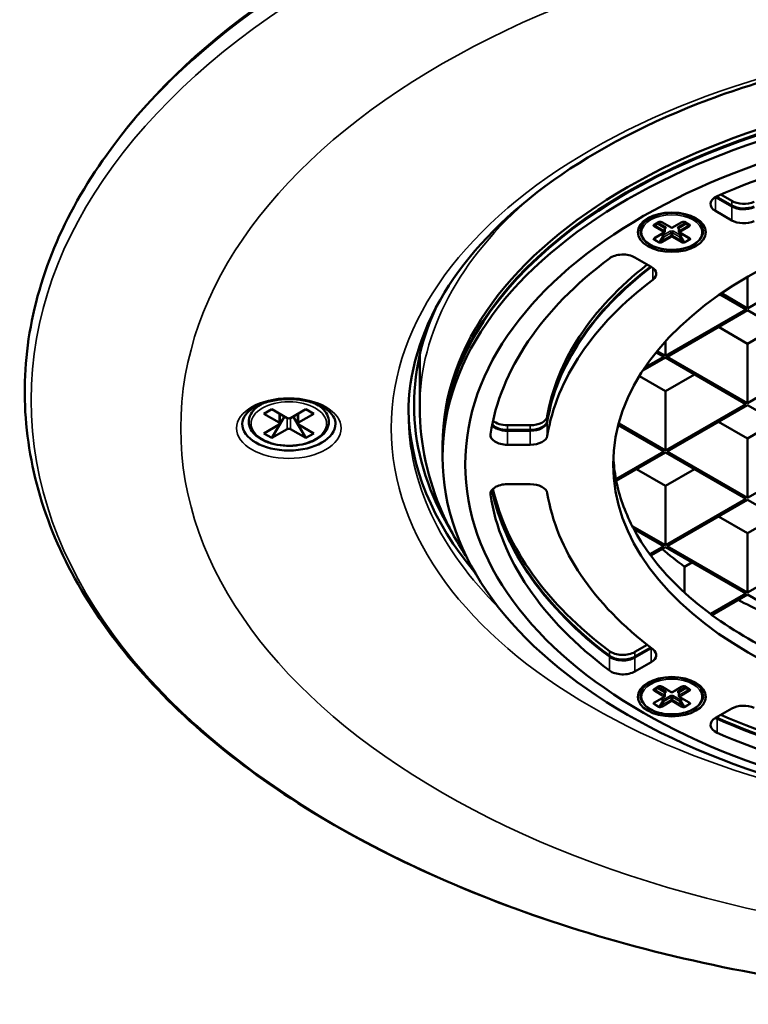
# Model space of a CAD drawing. Header units: millimetres. Extents: x 38 to 2514, y 38 to 1622.
# Tile 1 of 256: x 560 to 624, y 147 to 233. Entities that reach past the tile are written whole.
import ezdxf

# ---------------------------------------------------------------- set-up
doc = ezdxf.new("R2010")
doc.units = ezdxf.units.MM
doc.header["$LTSCALE"] = 7.692308
doc.layers.add('Visible (ISO)', color=7, linetype='Continuous', lineweight=50)
doc.layers.add('Visible Narrow (ISO)', color=7, linetype='Continuous', lineweight=35)

msp = doc.modelspace()

# ---------------------------------------------------------------- linework, layer by layer
at = {"layer": 'Visible (ISO)'}
for p, q in [((567.3022, 221.4051), (567.0925, 221.1059)), ((621.4017, 218.1034), (622.3565, 217.5521)), ((620.9297, 217.886), (622.3565, 217.0622)), ((621.0028, 217.9255), (622.3565, 217.1439)), ((620.9297, 216.6613), (622.3565, 215.8375)), ((615.5592, 215.4584), (615.9835, 215.7033)), ((616.2249, 215.6695), (617.0442, 215.1965)), ((617.1442, 215.1965), (617.9634, 215.6695)), ((618.2048, 215.7033), (618.6291, 215.4584)), ((614.3442, 214.8749), (614.3442, 214.9974)), ((615.6178, 214.3153), (616.4371, 214.7883)), ((616.4871, 215.1198), (616.4871, 214.8749)), ((617.7013, 215.1198), (617.7013, 214.8749)), ((617.7513, 214.7883), (618.5705, 214.3153)), ((619.8442, 214.8749), (619.8442, 214.9974)), ((615.2855, 211.755), (613.8586, 212.5788)), ((630.812, 212.1804), (623.741, 208.098)), ((623.741, 210.874), (623.741, 208.098)), ((621.3151, 209.3352), (623.5995, 208.0163)), ((623.741, 208.098), (621.4439, 209.4242)), ((623.5995, 208.0163), (616.5285, 203.9338)), ((616.6699, 203.8522), (623.741, 207.9347)), ((623.741, 207.9347), (630.812, 203.8522)), ((623.741, 204.9953), (621.1954, 206.465)), ((626.2865, 206.465), (623.741, 204.9953)), ((616.5285, 205.181), (616.5285, 203.9338)), ((616.5285, 203.9338), (615.8126, 204.3472)), ((623.741, 204.9953), (623.741, 199.7697)), ((594.9495, 199.3615), (594.9495, 203.9939)), ((614.5539, 202.6305), (616.5285, 203.7705)), ((616.3871, 203.8522), (614.7302, 202.8956)), ((615.7224, 204.2359), (616.3871, 203.8522)), ((616.5285, 203.7705), (623.5995, 199.688)), ((623.741, 199.7697), (616.6699, 203.8522)), ((630.812, 203.8522), (623.741, 199.7697)), ((616.5285, 200.8311), (614.2488, 202.1473)), ((619.0741, 202.3008), (616.5285, 200.8311)), ((616.5285, 200.8311), (616.5285, 195.6056)), ((581.1276, 199.7355), (581.0039, 199.6641)), ((581.2575, 198.8307), (581.9646, 199.239)), ((583.3081, 198.4633), (581.9646, 199.239)), ((584.9344, 199.239), (583.5909, 198.4633)), ((585.6415, 198.8307), (584.9344, 199.239)), ((585.7714, 199.7355), (585.8951, 199.6641)), ((623.5995, 199.688), (616.5285, 195.6056)), ((616.6699, 195.5239), (623.741, 199.6064)), ((623.741, 199.6064), (630.812, 195.5239)), ((582.601, 198.0551), (581.2575, 198.8307)), ((583.0606, 198.6062), (581.9646, 196.7078)), ((582.6595, 197.9734), (582.6595, 198.8377)), ((584.9344, 196.7078), (583.8384, 198.6062)), ((584.2394, 197.9734), (584.2394, 198.8377)), ((585.6415, 198.8307), (584.298, 198.0551)), ((582.601, 197.8918), (581.2575, 197.1161)), ((583.3081, 197.4835), (581.9646, 196.7078)), ((584.9344, 196.7078), (583.5909, 197.4835)), ((585.6415, 197.1161), (584.298, 197.8918)), ((602.6524, 197.8275), (604.6609, 197.8275)), ((602.6524, 197.4193), (604.6609, 197.4193)), ((602.6524, 197.3376), (604.6609, 197.3376)), ((612.3926, 197.8301), (616.3871, 195.5239)), ((616.5285, 195.6056), (612.43, 197.9718)), ((623.741, 196.667), (621.1954, 198.1367)), ((626.2865, 198.1367), (623.741, 196.667)), ((581.9646, 196.7078), (581.2575, 197.1161)), ((584.9344, 196.7078), (585.6415, 197.1161)), ((623.741, 196.667), (623.741, 191.4414)), ((596.9495, 195.6872), (596.9495, 196.0955)), ((596.9495, 195.6056), (596.9495, 195.034)), ((602.6524, 196.1129), (604.6609, 196.1129)), ((616.3871, 195.5239), (612.1833, 193.0969)), ((612.2116, 192.9499), (616.5285, 195.4423)), ((616.5285, 195.4423), (623.5995, 191.3598)), ((623.741, 191.4414), (616.6699, 195.5239)), ((630.812, 195.5239), (623.741, 191.4414)), ((616.5285, 192.5029), (613.9829, 193.9726)), ((619.0741, 193.9726), (616.5285, 192.5029)), ((604.6609, 192.6488), (602.6524, 192.6488)), ((616.5285, 192.5029), (616.5285, 187.2773)), ((623.5995, 191.3598), (616.5285, 187.2773)), ((616.6699, 187.1957), (623.741, 191.2781)), ((623.741, 191.2781), (630.812, 187.1957)), ((623.741, 188.3387), (621.1954, 189.8084)), ((626.2865, 189.8084), (623.741, 188.3387)), ((616.5285, 187.2773), (613.622, 188.9553)), ((613.7446, 188.7213), (616.3871, 187.1957)), ((623.741, 188.3387), (623.741, 183.1132)), ((616.3871, 187.1957), (615.1571, 186.4855)), ((615.2417, 186.3711), (616.5285, 187.114)), ((616.5285, 187.114), (623.5995, 183.0315)), ((623.741, 183.1132), (616.6699, 187.1957)), ((630.812, 187.1957), (623.741, 183.1132)), ((618.8619, 185.7668), (618.2163, 185.394)), ((618.2163, 185.394), (618.2163, 183.111)), ((623.5995, 183.0315), (620.4952, 181.2392)), ((620.6194, 181.1476), (623.741, 182.9499)), ((623.741, 182.9499), (630.5292, 179.0307)), ((613.8586, 177.8975), (614.9341, 178.5184)), ((613.8586, 177.4893), (615.235, 178.2839)), ((613.8586, 177.4076), (615.2855, 178.2314)), ((613.8586, 176.1829), (615.2855, 177.0066)), ((615.5592, 174.6336), (615.9835, 174.8785)), ((616.2249, 174.8447), (617.0442, 174.3717)), ((617.1442, 174.3717), (617.9634, 174.8447)), ((618.2048, 174.8785), (618.6291, 174.6336)), ((614.3442, 174.0501), (614.3442, 174.1725)), ((615.6178, 173.4905), (616.4371, 173.9635)), ((616.4871, 174.295), (616.4871, 174.0501)), ((617.7013, 174.295), (617.7013, 174.0501)), ((617.7513, 173.9635), (618.5705, 173.4905)), ((619.8442, 174.0501), (619.8442, 174.1725)), ((622.3565, 172.9242), (620.9297, 172.1004))]:
    msp.add_line(p, q, dxfattribs=at)
for centre, start, end in [((616.3871, 214.8749), 300, 0), ((617.0942, 215.2831), 240, 300), ((617.8013, 214.8749), 180, 240), ((616.3871, 174.0501), 300, 0), ((617.0942, 174.4583), 240, 300), ((617.8013, 174.0501), 180, 240)]:
    msp.add_arc(centre, 0.1, start, end, dxfattribs=at)
for centre, major_axis, ratio, start_param, end_param in [((652.4495, 201.5048), (-91.8592, 0), 0.5773503, 3.5262374, 5.8985406), ((652.4495, 195.6872), (-55.5, 0), 0.5773503, 3.1403186, 6.2844594), ((652.4495, 196.0955), (-55.5, 0), 0.5773503, 3.1415927, 6.2831853), ((652.4495, 195.6056), (55.5, 0), 0.5773503, 0, 3.1415927), ((652.4495, 194.3808), (-51.5, 0), 0.5773503, 4.8025109, 5.3674182), ((621.9904, 217.2736), (-1.5, 0), 0.5773503, 5.3674182, 7.0685835), ((623.4172, 218.1645), (1.5, 0), 0.5773503, 3.9269908, 5.3619532), ((623.4172, 217.7562), (1.5, 0), 0.5773503, 3.9269908, 5.3619532), ((623.4172, 217.6746), (1.5, 0), 0.5773503, 3.9269908, 5.3619532), ((615.9335, 215.7899), (0.05, -0.0866), 0.5773666, 6.2828574, 6.2831422), ((623.4172, 216.4499), (-1.5, 0), 0.5773503, 0.7853982, 2.2203605), ((652.4495, 194.3808), (-51.5, 0), 0.5773503, 5.6281561, 6.1930634), ((612.798, 211.9664), (1.5, 0), 0.5773503, 0.7853982, 2.4865635), ((652.4495, 196.0955), (-46.5, 0), 0.5773503, 5.6510749, 6.1892974), ((652.4495, 195.6872), (-46.5, 0), 0.5773503, 5.6402036, 6.1892974), ((652.4495, 195.6056), (-46.5, 0), 0.5773503, 5.6380329, 6.1892974), ((614.2248, 211.1426), (1.5, 0), 0.5773503, 5.6336211, 7.0685835), ((652.4495, 194.3808), (-46.5, 0), 0.5773503, 5.6336211, 6.1892974), ((652.4495, 199.6064), (-58, 0), 0.5773503, 6.0220451, 6.6204232), ((652.4495, 199.6064), (-58.5, 0), 0.5773503, 0.0122467, 0.4520194), ((583.4495, 198.545), (0.2, 0), 0.5773503, 3.9269908, 5.4977871), ((602.6524, 198.6935), (1.5, 0), 0.5773503, 3.7038016, 4.712389), ((604.6609, 198.6935), (1.5, 0), 0.5773503, 4.712389, 6.1892974), ((604.6609, 198.2853), (1.5, 0), 0.5773503, 4.712389, 6.1892974), ((583.4495, 197.9734), (4.1, 0), 0.5773503, 3.1415927, 6.2831853), ((582.4595, 197.9734), (0.2, 0), 0.5773503, 5.4977871, 7.0685835), ((583.4495, 197.4019), (-0.2, 0), 0.5773503, 3.9269908, 5.4977871), ((584.4394, 197.9734), (-0.2, 0), 0.5773503, 5.4977871, 7.0685835), ((602.6524, 198.2036), (1.5, 0), 0.5773503, 3.5851736, 4.712389), ((602.6524, 198.2853), (1.5, 0), 0.5773503, 3.6056064, 4.712389), ((604.6609, 198.2036), (1.5, 0), 0.5773503, 4.712389, 6.1892974), ((602.6524, 196.9789), (-1.5, 0), 0.5773503, 6.1930634, 7.8539816), ((604.6609, 196.9789), (1.5, 0), 0.5773503, 4.712389, 6.1892974), ((652.4495, 195.6056), (-40.5, 0), 0.5773503, 0.0261921, 0.1074959), ((652.4495, 201.4843), (-40.5, 0), 0.5773503, 0.3248442, 0.3315473), ((652.4495, 195.6056), (-40.5, 0), 0.5773503, 0.1074959, 0.11382), ((602.6524, 191.7827), (-1.5, 0), 0.5773503, 4.712389, 6.3733073), ((652.4495, 195.6056), (-51.5, 0), 0.5773503, 0.1163312, 0.6550292), ((652.4495, 195.6872), (-51.5, 0), 0.5773503, 0.1185577, 0.6550292), ((652.4495, 196.0955), (-51.5, 0), 0.5773503, 0.1298846, 0.6550292), ((604.6609, 191.7827), (1.5, 0), 0.5773503, 0.0938879, 1.5707963), ((652.4495, 195.6056), (-40.5, 0), 0.5773503, 0.11382, 0.2883886), ((652.4495, 194.3808), (-51.5, 0), 0.5773503, 0.0901219, 0.6550292), ((652.4495, 194.3808), (-46.5, 0), 0.5773503, 0.0938879, 0.6495642), ((652.4495, 195.6056), (-40.5, 0), 0.5773503, 0.2883886, 0.2988468), ((652.4495, 195.6056), (-40.5, 0), 0.5773503, 0.2988468, 0.4006684), ((652.4495, 201.0761), (43.7, 0), 0.5773503, 3.7358986, 3.8123232), ((652.4495, 195.6056), (40.5, 0), 0.5773503, 3.5422611, 3.5475831), ((652.4495, 195.6056), (40.5, 0), 0.5773503, 3.5475831, 3.8032182), ((652.4495, 201.0761), (43.7, 0), 0.5773503, 3.9704828, 4.0370527), ((652.4495, 195.6056), (40.5, 0), 0.5773503, 3.8032182, 3.8081931), ((652.4495, 195.6056), (40.5, 0), 0.5773503, 3.8081931, 4.0457886), ((612.798, 178.5099), (1.5, 0), 0.5773503, 3.7966218, 5.4977871), ((612.798, 178.1016), (1.5, 0), 0.5773503, 3.7966218, 5.4977871), ((612.798, 178.02), (1.5, 0), 0.5773503, 3.7966218, 5.4977871), ((614.2248, 178.8438), (1.5, 0), 0.5773503, 5.4977871, 5.507395), ((614.2248, 177.619), (1.5, 0), 0.5773503, 5.4977871, 6.9327495), ((612.798, 176.7952), (-1.5, 0), 0.5773503, 0.6550292, 2.3561945), ((615.9335, 174.9651), (0.05, -0.0866), 0.5773666, 6.2828574, 6.2831422), ((623.4172, 172.3118), (1.5, 0), 0.5773503, 0.9212322, 2.3561945), ((652.4495, 196.0955), (51.5, 0), 0.5773503, 4.0652954, 4.622267), ((621.9904, 171.488), (-1.5, 0), 0.5773503, 5.4977871, 7.1989525), ((621.9904, 172.7128), (1.5, 0), 0.5773503, 3.9269908, 4.0573598), ((621.9904, 172.7944), (1.5, 0), 0.5773503, 3.993707, 4.0573598), ((652.4495, 195.6872), (51.5, 0), 0.5773503, 4.0573598, 4.622267), ((652.4495, 195.6056), (51.5, 0), 0.5773503, 4.0573598, 4.622267), ((652.4495, 194.3808), (51.5, 0), 0.5773503, 4.0573598, 4.622267)]:
    msp.add_ellipse(centre, major_axis=major_axis, ratio=ratio, start_param=start_param, end_param=end_param, dxfattribs=at)
for centre, major_axis in [((652.4495, 195.034), (55.5, 0)), ((652.4495, 194.3808), (-53.5, 0)), ((652.4495, 194.3808), (-40.5, 0)), ((617.0942, 214.7932), (-3, 0)), ((617.0942, 173.9684), (-3, 0))]:
    msp.add_ellipse(centre, major_axis=major_axis, ratio=0.5773503, dxfattribs=at)
for points, knots in [([(593.9495, 198.7899), (593.9495, 202.3949), (595.0057, 206.0094), (599.1389, 212.809), (602.1353, 215.9963), (609.7307, 221.6362), (614.2872, 224.1011), (624.5464, 228.1008), (630.2464, 229.6354), (642.2228, 231.6087), (648.4984, 232.0447), (660.9769, 231.766), (667.1778, 231.0505), (678.859, 228.5461), (684.3382, 226.7587), (694.01, 222.3158), (698.2029, 219.663), (704.9094, 213.7913), (707.4144, 210.5754), (710.2934, 204.4821), (710.9495, 201.6343), (710.9495, 198.7899)], [2.3561945, 2.3561945, 2.3561945, 2.3561945, 2.6937135, 2.6937135, 3.0170802, 3.0170802, 3.3330661, 3.3330661, 3.6489967, 3.6489967, 3.9656561, 3.9656561, 4.2825499, 4.2825499, 4.5990622, 4.5990622, 4.9148197, 4.9148197, 5.2314821, 5.2314821, 5.4977871, 5.4977871, 5.4977871, 5.4977871]), ([(567.0925, 221.1059), (563.3685, 215.7947), (561.1039, 210.1017), (559.8054, 198.6595), (560.7187, 192.9237), (565.5538, 181.9045), (569.4974, 176.6264), (580.0482, 167.0118), (586.6931, 162.689), (601.9865, 155.4777), (610.6369, 152.5935), (629.0523, 148.5548), (638.813, 147.3995), (658.4636, 146.9283), (668.3499, 147.6115), (687.2598, 150.749), (696.2799, 153.2032), (712.5505, 159.6477), (719.797, 163.638), (731.7695, 172.7733), (736.4964, 177.9178), (742.8831, 188.8199), (744.5693, 194.573), (744.7269, 206.0201), (743.2478, 211.7017), (739.5684, 218.4423), (738.7322, 219.7857), (737.8065, 221.1059)], [3.5423461, 3.5423461, 3.5423461, 3.5423461, 3.8615633, 3.8615633, 4.1751043, 4.1751043, 4.4917297, 4.4917297, 4.812938, 4.812938, 5.1347612, 5.1347612, 5.456278, 5.456278, 5.7776265, 5.7776265, 6.0990758, 6.0990758, 6.4208324, 6.4208324, 6.7424404, 6.7424404, 7.0606318, 7.0606318, 7.3738793, 7.3738793, 7.4532282, 7.4532282, 7.4532282, 7.4532282]), ([(616.2249, 215.6695), (616.2061, 215.6804), (616.1832, 215.6906), (616.1455, 215.7026), (616.1323, 215.706), (616.1065, 215.7113), (616.0939, 215.7132), (616.0706, 215.7155), (616.0599, 215.716), (616.0415, 215.7158), (616.0336, 215.7154), (616.0206, 215.714), (616.0152, 215.7132), (616.0066, 215.7115), (616.0031, 215.7107), (615.9974, 215.7091), (615.995, 215.7083), (615.9894, 215.7063), (615.9866, 215.705), (615.9843, 215.7038), (615.9838, 215.7035), (615.9835, 215.7033)], [0, 0, 0, 0, 0.009054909, 0.009054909, 0.013500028, 0.013500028, 0.017443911, 0.017443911, 0.020622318, 0.020622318, 0.02297412, 0.02297412, 0.024649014, 0.024649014, 0.025869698, 0.025869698, 0.026837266, 0.026837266, 0.028416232, 0.028416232, 0.028790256, 0.028790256, 0.028790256, 0.028790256]), ([(618.2048, 215.7033), (618.2035, 215.7041), (618.2014, 215.7052), (618.1961, 215.7074), (618.1928, 215.7085), (618.1853, 215.7107), (618.1809, 215.7117), (618.1705, 215.7136), (618.1642, 215.7145), (618.1495, 215.7157), (618.1408, 215.716), (618.1202, 215.7157), (618.1082, 215.7147), (618.08, 215.7112), (618.064, 215.7079), (618.0284, 215.6986), (618.0092, 215.6917), (617.9818, 215.6795), (617.9722, 215.6746), (617.9634, 215.6695)], [0, 0, 0, 0, 0.001409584, 0.001409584, 0.002816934, 0.002816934, 0.004328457, 0.004328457, 0.006262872, 0.006262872, 0.008837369, 0.008837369, 0.012453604, 0.012453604, 0.017569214, 0.017569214, 0.024580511, 0.024580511, 0.02880006, 0.02880006, 0.02880006, 0.02880006]), ([(619.8442, 214.8749), (619.8442, 214.7053), (619.7996, 214.5361), (619.6267, 214.212), (619.4953, 214.0577), (619.1557, 213.7776), (618.9446, 213.6531), (618.467, 213.4497), (618.2002, 213.3711), (617.6393, 213.2675), (617.3453, 213.2425), (616.759, 213.2477), (616.4668, 213.278), (615.9126, 213.3913), (615.6507, 213.4743), (615.1828, 213.6862), (614.977, 213.8153), (614.645, 214.1083), (614.518, 214.2723), (614.3766, 214.5852), (614.3442, 214.73), (614.3442, 214.8749)], [0.7853982, 0.7853982, 0.7853982, 0.7853982, 1.0840974, 1.0840974, 1.3960155, 1.3960155, 1.7207133, 1.7207133, 2.046761, 2.046761, 2.3717794, 2.3717794, 2.696378, 2.696378, 3.0214807, 3.0214807, 3.3475972, 3.3475972, 3.6717047, 3.6717047, 3.9269908, 3.9269908, 3.9269908, 3.9269908]), ([(616.4906, 215.134), (616.4906, 215.134), (616.4904, 215.1337), (616.4896, 215.1323), (616.4888, 215.1306), (616.4875, 215.1259), (616.4871, 215.1229), (616.4871, 215.1198)], [5.0928775, 5.0928775, 5.0928775, 5.0928775, 5.18362788, 5.18362788, 5.34070751, 5.34070751, 5.49778714, 5.49778714, 5.49778714, 5.49778714]), ([(617.7013, 215.1198), (617.7013, 215.1229), (617.7008, 215.1259), (617.6995, 215.1306), (617.6987, 215.1323), (617.6979, 215.1337), (617.6977, 215.134), (617.6977, 215.134)], [2.35619449, 2.35619449, 2.35619449, 2.35619449, 2.51327412, 2.51327412, 2.67035376, 2.67035376, 2.76110414, 2.76110414, 2.76110414, 2.76110414]), ([(615.6178, 214.3153), (615.5991, 214.3045), (615.5838, 214.2925), (615.5697, 214.2775), (615.5664, 214.2729), (615.5649, 214.2702)], [0, 0, 0, 0, 0.008986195, 0.008986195, 0.013642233, 0.013642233, 0.013642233, 0.013642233]), ([(618.6234, 214.2702), (618.6219, 214.2729), (618.6187, 214.2774), (618.6086, 214.2882), (618.6011, 214.2947), (618.5858, 214.3059), (618.5785, 214.3107), (618.5705, 214.3153)], [0, 0, 0, 0, 0.004609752, 0.004609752, 0.009845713, 0.009845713, 0.013679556, 0.013679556, 0.013679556, 0.013679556]), ([(579.3495, 197.9734), (579.3495, 198.2296), (579.442, 198.495), (579.8176, 198.9685), (580.0434, 199.168), (580.6017, 199.5186), (580.9281, 199.6713), (581.6591, 199.9174), (582.0643, 200.0104), (582.9127, 200.1228), (583.3562, 200.1415), (584.2318, 200.101), (584.6639, 200.0416), (585.4676, 199.8531), (585.8393, 199.7243), (586.4821, 199.418), (586.7539, 199.241), (587.1789, 198.8668), (587.3307, 198.6705), (587.5106, 198.3069), (587.5495, 198.1394), (587.5495, 197.9734)], [2.3561945, 2.3561945, 2.3561945, 2.3561945, 2.7856684, 2.7856684, 3.0996409, 3.0996409, 3.3990602, 3.3990602, 3.7014334, 3.7014334, 4.0068863, 4.0068863, 4.3129803, 4.3129803, 4.617052, 4.617052, 4.9173758, 4.9173758, 5.2194863, 5.2194863, 5.4977871, 5.4977871, 5.4977871, 5.4977871]), ([(581.0039, 199.6641), (580.7297, 199.5058), (580.4967, 199.319), (580.1456, 198.9055), (580.0244, 198.6792), (579.9169, 198.2249), (579.9211, 197.9997), (580.04, 197.5668), (580.1541, 197.3598), (580.4838, 196.9677), (580.7071, 196.7852), (581.2404, 196.4687), (581.553, 196.3363), (582.2302, 196.1379), (582.5946, 196.0717), (583.3384, 196.0108), (583.7176, 196.0158), (584.455, 196.0961), (584.8129, 196.1714), (585.4736, 196.3868), (585.7761, 196.5271), (586.2941, 196.8627), (586.5097, 197.0583), (586.8203, 197.484), (586.9193, 197.7135), (586.9845, 198.1673), (586.9601, 198.3893), (586.8046, 198.816), (586.6715, 199.0199), (586.3302, 199.3754), (586.1274, 199.53), (585.8951, 199.6641)], [0, 0, 0, 0, 0.329597, 0.329597, 0.649587, 0.649587, 0.9426678, 0.9426678, 1.2372717, 1.2372717, 1.5570047, 1.5570047, 1.8865374, 1.8865374, 2.2152628, 2.2152628, 2.5427006, 2.5427006, 2.8702425, 2.8702425, 3.1992011, 3.1992011, 3.5284079, 3.5284079, 3.8442796, 3.8442796, 4.1343872, 4.1343872, 4.4330871, 4.4330871, 4.712389, 4.712389, 4.712389, 4.712389]), ([(599.1296, 186.1414), (598.2848, 187.4193), (597.5561, 188.7416), (595.6437, 193.0649), (594.9495, 196.2095), (594.9495, 199.3615)], [6.7039775, 6.7039775, 6.7039775, 6.7039775, 6.81853407, 6.81853407, 7.06858347, 7.06858347, 7.06858347, 7.06858347]), ([(616.2249, 174.8447), (616.2061, 174.8556), (616.1832, 174.8658), (616.1455, 174.8777), (616.1323, 174.8812), (616.1065, 174.8865), (616.0939, 174.8884), (616.0706, 174.8906), (616.0599, 174.8912), (616.0415, 174.891), (616.0336, 174.8906), (616.0206, 174.8892), (616.0152, 174.8884), (616.0066, 174.8867), (616.0031, 174.8858), (615.9974, 174.8842), (615.995, 174.8835), (615.9894, 174.8815), (615.9866, 174.8802), (615.9843, 174.8789), (615.9838, 174.8787), (615.9835, 174.8785)], [0, 0, 0, 0, 0.009054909, 0.009054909, 0.013500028, 0.013500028, 0.017443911, 0.017443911, 0.020622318, 0.020622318, 0.02297412, 0.02297412, 0.024649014, 0.024649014, 0.025869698, 0.025869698, 0.026837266, 0.026837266, 0.028416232, 0.028416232, 0.028790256, 0.028790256, 0.028790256, 0.028790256]), ([(618.2048, 174.8785), (618.2035, 174.8793), (618.2014, 174.8803), (618.1961, 174.8825), (618.1928, 174.8837), (618.1853, 174.8858), (618.1809, 174.8869), (618.1705, 174.8888), (618.1642, 174.8896), (618.1495, 174.8909), (618.1408, 174.8912), (618.1202, 174.8909), (618.1082, 174.8899), (618.08, 174.8863), (618.064, 174.8831), (618.0284, 174.8738), (618.0092, 174.8669), (617.9818, 174.8547), (617.9722, 174.8498), (617.9634, 174.8447)], [0, 0, 0, 0, 0.001409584, 0.001409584, 0.002816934, 0.002816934, 0.004328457, 0.004328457, 0.006262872, 0.006262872, 0.008837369, 0.008837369, 0.012453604, 0.012453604, 0.017569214, 0.017569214, 0.024580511, 0.024580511, 0.02880006, 0.02880006, 0.02880006, 0.02880006]), ([(619.8442, 174.0501), (619.8442, 173.8805), (619.7996, 173.7113), (619.6267, 173.3872), (619.4953, 173.2329), (619.1557, 172.9528), (618.9446, 172.8282), (618.467, 172.6248), (618.2002, 172.5463), (617.6393, 172.4427), (617.3453, 172.4176), (616.759, 172.4229), (616.4668, 172.4532), (615.9126, 172.5665), (615.6507, 172.6495), (615.1828, 172.8614), (614.977, 172.9904), (614.645, 173.2834), (614.518, 173.4475), (614.3766, 173.7604), (614.3442, 173.9051), (614.3442, 174.0501)], [0.7853982, 0.7853982, 0.7853982, 0.7853982, 1.0840974, 1.0840974, 1.3960155, 1.3960155, 1.7207133, 1.7207133, 2.046761, 2.046761, 2.3717794, 2.3717794, 2.696378, 2.696378, 3.0214807, 3.0214807, 3.3475972, 3.3475972, 3.6717047, 3.6717047, 3.9269908, 3.9269908, 3.9269908, 3.9269908]), ([(616.4906, 174.3091), (616.4906, 174.3091), (616.4904, 174.3089), (616.4896, 174.3075), (616.4888, 174.3058), (616.4875, 174.301), (616.4871, 174.298), (616.4871, 174.295)], [5.0928775, 5.0928775, 5.0928775, 5.0928775, 5.18362788, 5.18362788, 5.34070751, 5.34070751, 5.49778714, 5.49778714, 5.49778714, 5.49778714]), ([(617.7013, 174.295), (617.7013, 174.298), (617.7008, 174.301), (617.6995, 174.3058), (617.6987, 174.3075), (617.6979, 174.3089), (617.6977, 174.3091), (617.6977, 174.3091)], [2.35619449, 2.35619449, 2.35619449, 2.35619449, 2.51327412, 2.51327412, 2.67035376, 2.67035376, 2.76110414, 2.76110414, 2.76110414, 2.76110414]), ([(615.6178, 173.4905), (615.5991, 173.4797), (615.5838, 173.4676), (615.5697, 173.4526), (615.5664, 173.4481), (615.5649, 173.4454)], [0, 0, 0, 0, 0.008986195, 0.008986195, 0.013642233, 0.013642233, 0.013642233, 0.013642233]), ([(618.6234, 173.4454), (618.6219, 173.4481), (618.6187, 173.4526), (618.6086, 173.4633), (618.6011, 173.4699), (618.5858, 173.4811), (618.5785, 173.4859), (618.5705, 173.4905)], [0, 0, 0, 0, 0.004609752, 0.004609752, 0.009845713, 0.009845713, 0.013679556, 0.013679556, 0.013679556, 0.013679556])]:
    msp.add_open_spline(points, degree=3, knots=knots, dxfattribs=at)
at = {"layer": 'Visible Narrow (ISO)'}
for p, q in [((620.9297, 216.6613), (620.9297, 217.886)), ((622.3565, 217.1439), (622.3565, 217.5521)), ((622.3565, 215.8375), (622.3565, 217.0622)), ((615.5092, 215.4633), (615.9335, 215.7083)), ((615.6385, 215.3887), (615.8507, 215.5112)), ((616.4578, 215.1607), (615.8507, 215.5112)), ((615.9214, 215.6336), (616.0634, 215.7157)), ((616.5285, 215.2831), (615.9214, 215.6336)), ((616.2749, 215.6745), (617.0942, 215.2015)), ((617.0942, 215.2015), (617.9134, 215.6745)), ((618.2669, 215.6336), (617.6598, 215.2831)), ((618.3377, 215.5112), (617.7306, 215.1607)), ((618.1249, 215.7157), (618.2669, 215.6336)), ((618.2548, 215.7083), (618.6791, 215.4633)), ((618.3377, 215.5112), (618.5498, 215.3887)), ((616.3871, 214.7932), (615.5678, 215.2662)), ((615.5678, 214.3202), (616.3871, 214.7932)), ((616.4578, 214.9157), (615.6385, 215.3887)), ((616.9527, 214.8749), (616.3456, 214.5244)), ((617.0234, 214.7524), (616.4163, 214.4019)), ((616.4578, 215.1607), (616.4578, 214.9157)), ((616.4871, 215.0959), (616.5285, 215.1198)), ((617.0234, 214.7524), (617.0234, 214.5075)), ((617.1649, 214.7524), (617.1649, 214.5075)), ((617.772, 214.4019), (617.1649, 214.7524)), ((617.8427, 214.5244), (617.2356, 214.8749)), ((617.6598, 215.1198), (617.7013, 215.0959)), ((618.5498, 215.3887), (617.7306, 214.9157)), ((617.7306, 215.1607), (617.7306, 214.9157)), ((618.6205, 215.2662), (617.8013, 214.7932)), ((617.8013, 214.7932), (618.6205, 214.3202)), ((615.9335, 213.8782), (615.5092, 214.1231)), ((615.6507, 214.3343), (615.5592, 214.1759)), ((615.9835, 213.931), (615.5592, 214.1759)), ((615.9835, 213.931), (616.2956, 214.4716)), ((616.2956, 214.4716), (616.0921, 214.5891)), ((616.3456, 214.5244), (616.1628, 214.6299)), ((617.0234, 214.5075), (616.2042, 214.0345)), ((616.2042, 214.0345), (616.4163, 214.4019)), ((617.0942, 214.385), (616.2749, 213.912)), ((616.4163, 214.4019), (616.2956, 214.4716)), ((617.9134, 213.912), (617.0942, 214.385)), ((617.9841, 214.0345), (617.1649, 214.5075)), ((617.8927, 214.4716), (617.772, 214.4019)), ((617.772, 214.4019), (617.9841, 214.0345)), ((618.0255, 214.6299), (617.8427, 214.5244)), ((618.0962, 214.5891), (617.8927, 214.4716)), ((617.8927, 214.4716), (618.2048, 213.931)), ((618.6291, 214.1759), (618.2048, 213.931)), ((618.6791, 214.1231), (618.2548, 213.8782)), ((618.6291, 214.1759), (618.5377, 214.3343)), ((615.4193, 210.6188), (615.4193, 211.6664)), ((582.601, 198.0551), (582.601, 198.8716)), ((583.3081, 198.4633), (583.3081, 197.4835)), ((583.5909, 198.4633), (583.5909, 197.4835)), ((584.298, 198.0551), (584.298, 198.8716)), ((606.1543, 198.2041), (606.1543, 198.6124)), ((602.6524, 197.4193), (602.6524, 197.8275)), ((602.6524, 196.1129), (602.6524, 197.3376)), ((604.6609, 197.4193), (604.6609, 197.8275)), ((604.6609, 196.1129), (604.6609, 197.3376)), ((606.1543, 196.8977), (606.1543, 198.1225)), ((601.1585, 191.7048), (601.1585, 191.8607)), ((611.6084, 177.5741), (611.6084, 177.9823)), ((611.6084, 176.2677), (611.6084, 177.4924)), ((613.8586, 177.4893), (613.8586, 177.8975)), ((615.2855, 177.0066), (615.2855, 178.2314)), ((613.8586, 176.1829), (613.8586, 177.4076)), ((615.5092, 174.6385), (615.9335, 174.8835)), ((615.9214, 174.8088), (616.0634, 174.8908)), ((616.2749, 174.8496), (617.0942, 174.3767)), ((617.0942, 174.3767), (617.9134, 174.8496)), ((618.1249, 174.8908), (618.2669, 174.8088)), ((618.2548, 174.8835), (618.6791, 174.6385)), ((616.3871, 173.9684), (615.5678, 174.4414)), ((615.5678, 173.4954), (616.3871, 173.9684)), ((615.6385, 174.5639), (615.8507, 174.6863)), ((616.4578, 174.0909), (615.6385, 174.5639)), ((616.4578, 174.3358), (615.8507, 174.6863)), ((616.5285, 174.4583), (615.9214, 174.8088)), ((616.9527, 174.0501), (616.3456, 173.6995)), ((616.4578, 174.3358), (616.4578, 174.0909)), ((616.4871, 174.2711), (616.5285, 174.295)), ((617.8427, 173.6995), (617.2356, 174.0501)), ((618.2669, 174.8088), (617.6598, 174.4583)), ((617.6598, 174.295), (617.7013, 174.2711)), ((618.3377, 174.6863), (617.7306, 174.3358)), ((618.5498, 174.5639), (617.7306, 174.0909)), ((617.7306, 174.3358), (617.7306, 174.0909)), ((618.6205, 174.4414), (617.8013, 173.9684)), ((617.8013, 173.9684), (618.6205, 173.4954)), ((618.3377, 174.6863), (618.5498, 174.5639)), ((615.9335, 173.0534), (615.5092, 173.2983)), ((615.6507, 173.5094), (615.5592, 173.3511)), ((615.9835, 173.1061), (615.5592, 173.3511)), ((615.9835, 173.1061), (616.2956, 173.6468)), ((616.2956, 173.6468), (616.0921, 173.7643)), ((616.3456, 173.6995), (616.1628, 173.8051)), ((617.0234, 173.6826), (616.2042, 173.2096)), ((616.2042, 173.2096), (616.4163, 173.5771)), ((617.0942, 173.5602), (616.2749, 173.0872)), ((616.4163, 173.5771), (616.2956, 173.6468)), ((617.0234, 173.9276), (616.4163, 173.5771)), ((617.0234, 173.9276), (617.0234, 173.6826)), ((617.9134, 173.0872), (617.0942, 173.5602)), ((617.1649, 173.9276), (617.1649, 173.6826)), ((617.772, 173.5771), (617.1649, 173.9276)), ((617.9841, 173.2096), (617.1649, 173.6826)), ((617.8927, 173.6468), (617.772, 173.5771)), ((617.772, 173.5771), (617.9841, 173.2096)), ((618.0255, 173.8051), (617.8427, 173.6995)), ((618.0962, 173.7643), (617.8927, 173.6468)), ((617.8927, 173.6468), (618.2048, 173.1061)), ((618.6291, 173.3511), (618.2048, 173.1061)), ((618.6791, 173.2983), (618.2548, 173.0534)), ((618.6291, 173.3511), (618.5377, 173.5094)), ((621.0766, 172.1076), (621.0766, 172.1852)), ((621.0766, 170.8012), (621.0766, 172.026))]:
    msp.add_line(p, q, dxfattribs=at)
for centre, major_axis, ratio, start_param, end_param in [((652.4495, 201.1566), (-92.0855, 0), 0.5773503, 3.5262374, 5.8985406), ((652.4495, 199.3615), (-57.5, 0), 0.5773503, 5.6884668, 6.2831853), ((617.0942, 214.8749), (2.75, 0), 0.5773503, 0, 3.1415927), ((617.0942, 214.9974), (-2.75, 0), 0.5773503, 5.5422673, 6.2831853), ((615.9214, 215.552), (-0.05, 0.0866), 0.8164966, 0, 1.5707963), ((615.9214, 215.552), (-0.05, -0.0866), 0.5773503, 3.9269908, 5.4977871), ((615.9214, 215.552), (-0.05, 0.0866), 0.5773503, 5.4977871, 6.2831853), ((616.1335, 215.5929), (0.2425, -0.0649), 0.51748, 1.0925354, 2.6639733), ((615.9335, 215.7899), (0.05, -0.0866), 0.5773666, 5.4977409, 6.2828574), ((616.2749, 215.7561), (-0.05, -0.0866), 0.5773503, 0.0000336, 0.7853982), ((617.9134, 215.7561), (0.05, -0.0866), 0.5773478, 5.4978097, 6.2831689), ((618.2548, 215.7899), (-0.05, -0.0866), 0.5773503, 0.0003233, 0.7853982), ((618.2669, 215.552), (0.05, 0.0866), 0.5773503, 0, 0.7853982), ((618.2669, 215.552), (0.05, -0.0866), 0.5773503, 0.7853982, 2.3561945), ((618.2669, 215.552), (0.05, 0.0866), 0.8164966, 4.712389, 6.2831852), ((617.0942, 214.9974), (2.75, 0), 0.5773503, 0, 0.740918), ((615.5092, 215.545), (0.05, -0.0866), 0.5773503, 5.4977871, 6.2831853), ((615.5678, 215.3479), (0.05, 0.0866), 0.5773527, 3.9270134, 5.4977895), ((616.3871, 214.8749), (0.05, 0.0866), 0.5773503, 3.9269908, 5.4977871), ((616.3871, 214.8749), (0.05, -0.0866), 0.5773503, 5.4977871, 6.2831853), ((616.5285, 215.2015), (-0.05, -0.0866), 0.5773503, 3.9269908, 5.4977871), ((616.3871, 215.1198), (0.1, 0), 0.5773503, 0, 0.7853982), ((616.3871, 214.8749), (0.1, 0), 0.5773503, 0, 0.7853982), ((616.5285, 215.0382), (-0.05, 0.0866), 0.5773503, 5.4977871, 6.1029539), ((616.3871, 215.2015), (0.2, 0), 0.5773503, 5.4977871, 7.0685835), ((617.0942, 214.7932), (-0.2, 0), 0.5773503, 3.9269908, 5.4977871), ((616.9527, 214.7932), (0.05, -0.0866), 0.5773503, 0.7853982, 2.3561945), ((617.0942, 214.7116), (-0.1, 0), 0.5773503, 3.9269908, 5.4977871), ((617.0942, 215.2831), (-0.05, -0.0866), 0.5773503, 0, 0.7853982), ((617.0942, 215.2831), (0.05, -0.0866), 0.5773503, 5.4977871, 6.2831853), ((617.2356, 214.7932), (-0.05, -0.0866), 0.5773503, 3.9269908, 5.4977871), ((617.8013, 215.2015), (-0.2, 0), 0.5773503, 5.4977871, 7.0685835), ((617.6598, 215.2015), (0.05, -0.0866), 0.5773503, 0.7853982, 2.3561945), ((617.6598, 215.0382), (0.05, 0.0866), 0.5773503, 0.1802314, 0.7853982), ((617.8013, 215.1198), (-0.1, 0), 0.5773503, 5.4977871, 6.2831853), ((617.8013, 214.8749), (-0.1, 0), 0.5773503, 5.4977871, 6.2831853), ((617.8013, 214.8749), (-0.05, 0.0866), 0.5773503, 0.7853982, 2.3561945), ((617.8013, 214.8749), (-0.05, -0.0866), 0.5773503, 0, 0.7853982), ((618.4788, 215.4295), (0.1661, 0.0095), 0.2957978, 5.1370594, 6.7063726), ((618.6205, 215.3479), (-0.05, 0.0866), 0.5773503, 0.7853982, 2.3561945), ((618.4793, 215.3479), (0.2424, 0.065), 0.5178382, 5.189532, 6.7609699), ((618.6791, 215.545), (-0.05, -0.0866), 0.577334, 0.0000149, 0.7854161), ((615.7091, 214.2386), (0.2424, 0.065), 0.5178216, 2.0479453, 3.6193831), ((615.5092, 214.2048), (0.05, 0.0866), 0.577334, 3.9269446, 4.7123459), ((615.7095, 214.3204), (0.158, 0.1382), 0.3716504, 2.3129915, 3.2673763), ((615.5678, 214.4019), (0.05, -0.0866), 0.5773503, 5.4977871, 6.2831853), ((615.9335, 213.9598), (0.05, 0.0866), 0.5773503, 3.9269908, 4.712389), ((616.2749, 213.9936), (-0.05, 0.0866), 0.5773478, 0.7854, 2.3561761), ((616.3456, 214.4427), (-0.05, -0.0866), 0.5773503, 3.9269908, 4.712389), ((616.3456, 214.4427), (0.05, -0.0866), 0.5773503, 0.7853982, 2.3561945), ((617.0942, 214.4666), (-0.1, 0), 0.5773503, 3.9269908, 5.4977871), ((617.0942, 214.4666), (-0.05, 0.0866), 0.5773503, 0.7853982, 2.3561945), ((617.0942, 214.4666), (0.05, 0.0866), 0.5773503, 3.9269908, 5.4977871), ((617.8427, 214.4427), (-0.05, -0.0866), 0.5773503, 3.9269908, 5.4977871), ((617.8427, 214.4427), (0.05, -0.0866), 0.5773503, 1.5707963, 2.3561945), ((617.9134, 213.9936), (0.05, 0.0866), 0.5773503, 3.9269908, 5.4977871), ((618.0549, 213.9935), (0.2425, -0.0649), 0.5174916, 4.2341222, 5.8055601), ((618.0547, 214.0755), (-0.1578, 0.1383), 0.371877, 1.4463652, 3.0156784), ((618.2548, 213.9598), (-0.05, 0.0866), 0.5773666, 1.5708112, 2.3562124), ((618.6205, 214.4019), (-0.05, -0.0866), 0.5773527, 6.2831729, 7.0685651), ((618.6791, 214.2048), (-0.05, 0.0866), 0.5773503, 1.5707963, 2.3561945), ((583.4495, 198.2522), (-3.4586, 0), 0.5773503, 5.439379, 5.4977871), ((583.4495, 198.2522), (-3.4586, 0), 0.5773503, 3.9269908, 3.985399), ((652.4495, 198.7899), (-58.5, 0), 0.5773503, 0, 0.5293051), ((617.0942, 174.0501), (2.75, 0), 0.5773503, 0, 3.1415927), ((617.0942, 174.1725), (-2.75, 0), 0.5773503, 5.5422673, 6.2831853), ((616.1335, 174.7681), (0.2425, -0.0649), 0.51748, 1.0925354, 2.6639733), ((615.9335, 174.9651), (0.05, -0.0866), 0.5773666, 5.4977409, 6.2828574), ((616.2749, 174.9313), (-0.05, -0.0866), 0.5773503, 0.0000336, 0.7853982), ((617.9134, 174.9313), (0.05, -0.0866), 0.5773478, 5.4978097, 6.2831689), ((618.2548, 174.9651), (-0.05, -0.0866), 0.5773503, 0.0003233, 0.7853982), ((617.0942, 174.1725), (2.75, 0), 0.5773503, 0, 0.740918), ((615.5092, 174.7202), (0.05, -0.0866), 0.5773503, 5.4977871, 6.2831853), ((615.5678, 174.523), (0.05, 0.0866), 0.5773527, 3.9270134, 5.4977895), ((615.9214, 174.7272), (-0.05, 0.0866), 0.8164966, 0, 1.5707963), ((615.9214, 174.7272), (-0.05, -0.0866), 0.5773503, 3.9269908, 5.4977871), ((615.9214, 174.7272), (-0.05, 0.0866), 0.5773503, 5.4977871, 6.2831853), ((616.3871, 174.0501), (0.05, 0.0866), 0.5773503, 3.9269908, 5.4977871), ((616.3871, 174.0501), (0.05, -0.0866), 0.5773503, 5.4977871, 6.2831853), ((616.5285, 174.3767), (-0.05, -0.0866), 0.5773503, 3.9269908, 5.4977871), ((616.3871, 174.295), (0.1, 0), 0.5773503, 0, 0.7853982), ((616.3871, 174.0501), (0.1, 0), 0.5773503, 0, 0.7853982), ((616.5285, 174.2134), (-0.05, 0.0866), 0.5773503, 5.4977871, 6.1029539), ((616.3871, 174.3767), (0.2, 0), 0.5773503, 5.4977871, 7.0685835), ((617.0942, 173.9684), (-0.2, 0), 0.5773503, 3.9269908, 5.4977871), ((616.9527, 173.9684), (0.05, -0.0866), 0.5773503, 0.7853982, 2.3561945), ((617.0942, 174.4583), (-0.05, -0.0866), 0.5773503, 0, 0.7853982), ((617.0942, 174.4583), (0.05, -0.0866), 0.5773503, 5.4977871, 6.2831853), ((617.2356, 173.9684), (-0.05, -0.0866), 0.5773503, 3.9269908, 5.4977871), ((617.8013, 174.3767), (-0.2, 0), 0.5773503, 5.4977871, 7.0685835), ((617.6598, 174.3767), (0.05, -0.0866), 0.5773503, 0.7853982, 2.3561945), ((617.6598, 174.2134), (0.05, 0.0866), 0.5773503, 0.1802314, 0.7853982), ((617.8013, 174.295), (-0.1, 0), 0.5773503, 5.4977871, 6.2831853), ((617.8013, 174.0501), (-0.1, 0), 0.5773503, 5.4977871, 6.2831853), ((617.8013, 174.0501), (-0.05, 0.0866), 0.5773503, 0.7853982, 2.3561945), ((617.8013, 174.0501), (-0.05, -0.0866), 0.5773503, 0, 0.7853982), ((618.2669, 174.7272), (0.05, 0.0866), 0.5773503, 0, 0.7853982), ((618.2669, 174.7272), (0.05, -0.0866), 0.5773503, 0.7853982, 2.3561945), ((618.2669, 174.7272), (0.05, 0.0866), 0.8164966, 4.712389, 6.2831852), ((618.4788, 174.6047), (0.1661, 0.0095), 0.2957978, 5.1370594, 6.7063726), ((618.6205, 174.523), (-0.05, 0.0866), 0.5773503, 0.7853982, 2.3561945), ((618.4793, 174.5231), (0.2424, 0.065), 0.5178382, 5.189532, 6.7609699), ((618.6791, 174.7202), (-0.05, -0.0866), 0.577334, 0.0000149, 0.7854161), ((615.7091, 173.4137), (0.2424, 0.065), 0.5178216, 2.0479453, 3.6193831), ((615.5092, 173.38), (0.05, 0.0866), 0.577334, 3.9269446, 4.7123459), ((615.7095, 173.4955), (0.158, 0.1382), 0.3716504, 2.3129915, 3.2673763), ((615.5678, 173.5771), (0.05, -0.0866), 0.5773503, 5.4977871, 6.2831853), ((615.9335, 173.135), (0.05, 0.0866), 0.5773503, 3.9269908, 4.712389), ((616.2749, 173.1688), (-0.05, 0.0866), 0.5773478, 0.7854, 2.3561761), ((616.3456, 173.6179), (-0.05, -0.0866), 0.5773503, 3.9269908, 4.712389), ((616.3456, 173.6179), (0.05, -0.0866), 0.5773503, 0.7853982, 2.3561945), ((617.0942, 173.8868), (-0.1, 0), 0.5773503, 3.9269908, 5.4977871), ((617.0942, 173.6418), (-0.1, 0), 0.5773503, 3.9269908, 5.4977871), ((617.0942, 173.6418), (-0.05, 0.0866), 0.5773503, 0.7853982, 2.3561945), ((617.0942, 173.6418), (0.05, 0.0866), 0.5773503, 3.9269908, 5.4977871), ((617.8427, 173.6179), (-0.05, -0.0866), 0.5773503, 3.9269908, 5.4977871), ((617.8427, 173.6179), (0.05, -0.0866), 0.5773503, 1.5707963, 2.3561945), ((617.9134, 173.1688), (0.05, 0.0866), 0.5773503, 3.9269908, 5.4977871), ((618.0547, 173.2507), (-0.1578, 0.1383), 0.371877, 1.4463652, 3.0156784), ((618.2548, 173.135), (-0.05, 0.0866), 0.5773666, 1.5708112, 2.3562124), ((618.6205, 173.5771), (-0.05, -0.0866), 0.5773527, 6.2831729, 7.0685651), ((618.6791, 173.3799), (-0.05, 0.0866), 0.5773503, 1.5707963, 2.3561945), ((618.0549, 173.1687), (0.2425, -0.0649), 0.5174916, 4.2341222, 5.8055601)]:
    msp.add_ellipse(centre, major_axis=major_axis, ratio=ratio, start_param=start_param, end_param=end_param, dxfattribs=at)
for centre, major_axis in [((652.4495, 200.0398), (-91.6402, 0)), ((652.4495, 197.5652), (78.5, 0)), ((652.4495, 197.5652), (-60, 0)), ((617.0942, 214.7932), (-2.65, 0)), ((583.4495, 197.5652), (-4.6, 0)), ((583.4495, 197.9734), (-3.3172, 0)), ((617.0942, 173.9684), (-2.65, 0))]:
    msp.add_ellipse(centre, major_axis=major_axis, ratio=0.5773503, dxfattribs=at)
for points in [[(617.9134, 215.6745), (617.9298, 215.6839), (617.9634, 215.7001), (618.0142, 215.7175), (618.0639, 215.7287), (618.1114, 215.7343), (618.1556, 215.7346), (618.1956, 215.7299), (618.2287, 215.7211), (618.2467, 215.7129), (618.2548, 215.7083)], [(615.5678, 215.2662), (615.5514, 215.2757), (615.5234, 215.2951), (615.4933, 215.3244), (615.4739, 215.3531), (615.4642, 215.3805), (615.4636, 215.4061), (615.4718, 215.4292), (615.487, 215.4483), (615.5012, 215.4587), (615.5092, 215.4633)], [(616.2749, 213.912), (616.2585, 213.9025), (616.2249, 213.8864), (616.1741, 213.869), (616.1244, 213.8578), (616.0769, 213.8522), (616.0327, 213.8519), (615.9927, 213.8565), (615.9596, 213.8653), (615.9416, 213.8735), (615.9335, 213.8782)], [(618.6205, 214.3202), (618.6369, 214.3108), (618.6649, 214.2914), (618.695, 214.2621), (618.7144, 214.2334), (618.7241, 214.2059), (618.7247, 214.1804), (618.7165, 214.1573), (618.7013, 214.1382), (618.6871, 214.1278), (618.6791, 214.1231)], [(617.9134, 174.8496), (617.9298, 174.8591), (617.9634, 174.8753), (618.0142, 174.8926), (618.0639, 174.9039), (618.1114, 174.9095), (618.1556, 174.9098), (618.1956, 174.9051), (618.2287, 174.8963), (618.2467, 174.8881), (618.2548, 174.8835)], [(615.5678, 174.4414), (615.5514, 174.4508), (615.5234, 174.4703), (615.4933, 174.4996), (615.4739, 174.5283), (615.4642, 174.5557), (615.4636, 174.5812), (615.4718, 174.6043), (615.487, 174.6234), (615.5012, 174.6339), (615.5092, 174.6385)], [(618.6205, 173.4954), (618.6369, 173.486), (618.6649, 173.4666), (618.695, 173.4372), (618.7144, 173.4085), (618.7241, 173.3811), (618.7247, 173.3556), (618.7165, 173.3325), (618.7013, 173.3134), (618.6871, 173.303), (618.6791, 173.2983)], [(616.2749, 173.0872), (616.2585, 173.0777), (616.2249, 173.0615), (616.1741, 173.0442), (616.1244, 173.033), (616.0769, 173.0274), (616.0327, 173.027), (615.9927, 173.0317), (615.9596, 173.0405), (615.9416, 173.0487), (615.9335, 173.0534)]]:
    msp.add_open_spline(points, degree=3, dxfattribs=at)
for points, knots in [([(615.6385, 215.3887), (615.633, 215.3898), (615.6278, 215.3909), (615.6167, 215.3935), (615.611, 215.395), (615.6002, 215.3981), (615.5951, 215.3997), (615.5869, 215.4027), (615.5836, 215.4039), (615.5755, 215.4073), (615.571, 215.4095), (615.5653, 215.4126), (615.5636, 215.4136), (615.5579, 215.4171), (615.5545, 215.4197), (615.5512, 215.4229), (615.5506, 215.4235), (615.5477, 215.4266), (615.546, 215.4291), (615.5447, 215.4321), (615.5445, 215.4325), (615.5442, 215.4332), (615.5442, 215.4334), (615.5435, 215.4356), (615.5433, 215.4376), (615.5436, 215.4406), (615.5438, 215.4417), (615.5442, 215.4429), (615.5442, 215.4431), (615.5449, 215.4451), (615.5459, 215.4469), (615.5479, 215.4494), (615.5486, 215.4502), (615.5498, 215.4515), (615.5503, 215.4519), (615.5532, 215.4545), (615.556, 215.4565), (615.5592, 215.4584)], [0, 0, 0, 0, 0.0562544, 0.0562544, 0.125, 0.125, 0.1964756, 0.1964756, 0.25, 0.25, 0.3367987, 0.3367987, 0.375, 0.375, 0.4771227, 0.4771227, 0.5, 0.5, 0.5984566, 0.5984566, 0.6174518, 0.6174518, 0.625, 0.625, 0.7051111, 0.7051111, 0.75, 0.75, 0.7577595, 0.7577595, 0.8372388, 0.8372388, 0.875, 0.875, 0.8980939, 0.8980939, 1, 1, 1, 1]), ([(616.2042, 214.0345), (616.1987, 214.0292), (616.1932, 214.0241), (616.1809, 214.0132), (616.1742, 214.0075), (616.1607, 213.9966), (616.1539, 213.9914), (616.1421, 213.9828), (616.1371, 213.9793), (616.1242, 213.9705), (616.1164, 213.9656), (616.1054, 213.9591), (616.1021, 213.9572), (616.09, 213.9505), (616.0816, 213.9462), (616.0716, 213.9417), (616.0698, 213.9409), (616.0603, 213.9369), (616.0529, 213.9341), (616.0446, 213.9315), (616.0433, 213.9311), (616.0414, 213.9306), (616.0409, 213.9304), (616.0349, 213.9287), (616.0296, 213.9276), (616.0219, 213.9263), (616.0192, 213.9259), (616.0162, 213.9257), (616.0158, 213.9256), (616.0109, 213.9252), (616.0068, 213.9252), (616.0012, 213.9256), (615.9995, 213.9258), (615.9968, 213.9263), (615.9958, 213.9265), (615.9905, 213.9276), (615.9868, 213.9291), (615.9835, 213.931)], [0, 0, 0, 0, 0.0562544, 0.0562544, 0.125, 0.125, 0.1964756, 0.1964756, 0.25, 0.25, 0.3367987, 0.3367987, 0.375, 0.375, 0.4771227, 0.4771227, 0.5, 0.5, 0.5984566, 0.5984566, 0.6174518, 0.6174518, 0.625, 0.625, 0.7051111, 0.7051111, 0.75, 0.75, 0.7577595, 0.7577595, 0.8372388, 0.8372388, 0.875, 0.875, 0.8980939, 0.8980939, 1, 1, 1, 1]), ([(618.6234, 214.2702), (618.6244, 214.2686), (618.6253, 214.2669), (618.6304, 214.2577), (618.6338, 214.2505), (618.6372, 214.2422), (618.6377, 214.2407), (618.6406, 214.2328), (618.6423, 214.2268), (618.6436, 214.2202), (618.6438, 214.2191), (618.6441, 214.2176), (618.6441, 214.2172), (618.6448, 214.2124), (618.645, 214.2083), (618.6448, 214.2025), (618.6445, 214.2004), (618.6442, 214.1982), (618.6441, 214.1979), (618.6434, 214.1943), (618.6424, 214.1913), (618.6404, 214.1873), (618.6397, 214.1861), (618.6385, 214.1843), (618.638, 214.1837), (618.6352, 214.1802), (618.6323, 214.1778), (618.6291, 214.1759)], [0.35259767, 0.35259767, 0.35259767, 0.35259767, 0.375, 0.375, 0.47712271, 0.47712271, 0.5, 0.5, 0.59845659, 0.59845659, 0.61745179, 0.61745179, 0.625, 0.625, 0.70511107, 0.70511107, 0.75, 0.75, 0.75775952, 0.75775952, 0.83723882, 0.83723882, 0.875, 0.875, 0.89809387, 0.89809387, 1, 1, 1, 1]), ([(615.6385, 174.5639), (615.633, 174.5649), (615.6278, 174.5661), (615.6167, 174.5686), (615.611, 174.5701), (615.6002, 174.5732), (615.5951, 174.5749), (615.5869, 174.5778), (615.5836, 174.5791), (615.5755, 174.5825), (615.571, 174.5847), (615.5653, 174.5878), (615.5636, 174.5888), (615.5579, 174.5923), (615.5545, 174.5949), (615.5512, 174.5981), (615.5506, 174.5987), (615.5477, 174.6018), (615.546, 174.6043), (615.5447, 174.6072), (615.5445, 174.6077), (615.5442, 174.6084), (615.5442, 174.6086), (615.5435, 174.6108), (615.5433, 174.6128), (615.5436, 174.6158), (615.5438, 174.6168), (615.5442, 174.6181), (615.5442, 174.6182), (615.5449, 174.6203), (615.5459, 174.622), (615.5479, 174.6246), (615.5486, 174.6254), (615.5498, 174.6266), (615.5503, 174.6271), (615.5532, 174.6297), (615.556, 174.6317), (615.5592, 174.6336)], [0, 0, 0, 0, 0.0562544, 0.0562544, 0.125, 0.125, 0.1964756, 0.1964756, 0.25, 0.25, 0.3367987, 0.3367987, 0.375, 0.375, 0.4771227, 0.4771227, 0.5, 0.5, 0.5984566, 0.5984566, 0.6174518, 0.6174518, 0.625, 0.625, 0.7051111, 0.7051111, 0.75, 0.75, 0.7577595, 0.7577595, 0.8372388, 0.8372388, 0.875, 0.875, 0.8980939, 0.8980939, 1, 1, 1, 1]), ([(616.2042, 173.2096), (616.1987, 173.2043), (616.1932, 173.1992), (616.1809, 173.1884), (616.1742, 173.1827), (616.1607, 173.1718), (616.1539, 173.1666), (616.1421, 173.158), (616.1371, 173.1545), (616.1242, 173.1457), (616.1164, 173.1407), (616.1054, 173.1342), (616.1021, 173.1323), (616.09, 173.1256), (616.0816, 173.1214), (616.0716, 173.1169), (616.0698, 173.1161), (616.0603, 173.112), (616.0529, 173.1093), (616.0446, 173.1067), (616.0433, 173.1063), (616.0414, 173.1057), (616.0409, 173.1056), (616.0349, 173.1039), (616.0296, 173.1027), (616.0219, 173.1015), (616.0192, 173.1011), (616.0162, 173.1008), (616.0158, 173.1008), (616.0109, 173.1004), (616.0068, 173.1004), (616.0012, 173.1008), (615.9995, 173.101), (615.9968, 173.1014), (615.9958, 173.1016), (615.9905, 173.1028), (615.9868, 173.1043), (615.9835, 173.1061)], [0, 0, 0, 0, 0.0562544, 0.0562544, 0.125, 0.125, 0.1964756, 0.1964756, 0.25, 0.25, 0.3367987, 0.3367987, 0.375, 0.375, 0.4771227, 0.4771227, 0.5, 0.5, 0.5984566, 0.5984566, 0.6174518, 0.6174518, 0.625, 0.625, 0.7051111, 0.7051111, 0.75, 0.75, 0.7577595, 0.7577595, 0.8372388, 0.8372388, 0.875, 0.875, 0.8980939, 0.8980939, 1, 1, 1, 1]), ([(618.6234, 173.4454), (618.6244, 173.4437), (618.6253, 173.442), (618.6304, 173.4328), (618.6338, 173.4257), (618.6372, 173.4173), (618.6377, 173.4158), (618.6406, 173.408), (618.6423, 173.402), (618.6436, 173.3953), (618.6438, 173.3943), (618.6441, 173.3928), (618.6441, 173.3924), (618.6448, 173.3876), (618.645, 173.3835), (618.6448, 173.3776), (618.6445, 173.3756), (618.6442, 173.3734), (618.6441, 173.3731), (618.6434, 173.3694), (618.6424, 173.3665), (618.6404, 173.3625), (618.6397, 173.3613), (618.6385, 173.3595), (618.638, 173.3588), (618.6352, 173.3553), (618.6323, 173.353), (618.6291, 173.3511)], [0.35259767, 0.35259767, 0.35259767, 0.35259767, 0.375, 0.375, 0.47712271, 0.47712271, 0.5, 0.5, 0.59845659, 0.59845659, 0.61745179, 0.61745179, 0.625, 0.625, 0.70511107, 0.70511107, 0.75, 0.75, 0.75775952, 0.75775952, 0.83723882, 0.83723882, 0.875, 0.875, 0.89809387, 0.89809387, 1, 1, 1, 1])]:
    msp.add_open_spline(points, degree=3, knots=knots, dxfattribs=at)

doc.saveas('drawing.dxf')
